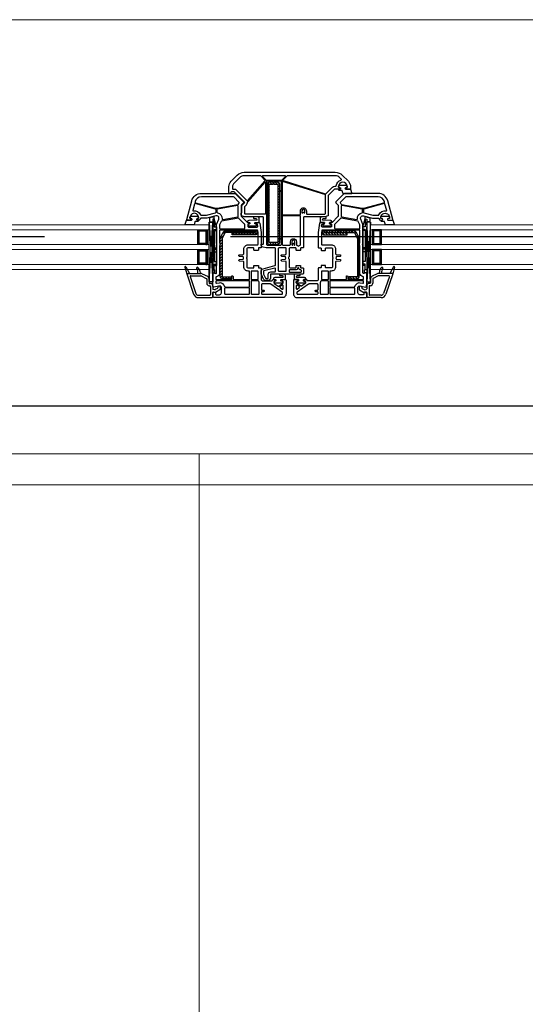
# Model space of a CAD drawing. Header units: millimetres. Extents: x 53645 to 137188, y 78097 to 135542.
# Tile 215 of 256: x 118858 to 119265, y 112835 to 113629. Entities that reach past the tile are written whole.
import ezdxf

# ---------------------------------------------------------------- set-up
doc = ezdxf.new("R2010")
doc.units = ezdxf.units.MM
doc.set_wipeout_variables(frame=1)
doc.linetypes.add('CONTI', pattern=[0])
doc.linetypes.add('GOST2.303 5', pattern=[24, 20, -1.5, 1, -1.5])
for name, color, linetype in [('axis_dim', 40, 'CONTI'), ('GASKET', 5, 'Continuous'), ('PVC', 7, 'Continuous'), ('STEEL', 5, 'Continuous')]:
    doc.layers.add(name, color=color, linetype=linetype)
doc.layers.add('doors_windows', color=4, linetype='Continuous', lineweight=5)
doc.layers.add('stair1', color=7, linetype='Continuous', lineweight=15)

# ---------------------------------------------------------------- blocks, each defined once
blk = doc.blocks.new('L1')
at = {"ltscale": 75}
blk.add_wipeout([(23039.47, 52355.77), (24180.12, 51715.69), (24186.33, 51715.69), (23527.94, 52815.69), (23039.47, 52815.69)], dxfattribs=at).dxf.layer = 'stair1'
blk.add_wipeout([(23527.94, 52815.69), (24186.33, 51715.69), (24189.47, 51715.69), (24189.47, 52815.69)], dxfattribs=at).dxf.layer = 'stair1'
at = {"layer": 'stair1', "ltscale": 75}
for p, q in [((24189.47, 52815.69), (23527.94, 52815.69)), ((24189.47, 51715.69), (24189.47, 52815.69))]:
    blk.add_line(p, q, dxfattribs=at)
at = {"ltscale": 75}
blk.add_wipeout([(24189.47, 51715.69), (24192.61, 51715.69), (24851, 52815.69), (24189.47, 52815.69)], dxfattribs=at).dxf.layer = 'stair1'
at = {"layer": 'stair1', "ltscale": 75}
for p, q in [((24851, 52815.69), (24189.47, 52815.69)), ((24189.47, 52815.69), (24189.47, 51715.69))]:
    blk.add_line(p, q, dxfattribs=at)
at = {"ltscale": 75}
blk.add_wipeout([(24851, 52815.69), (24192.61, 51715.69), (24198.81, 51715.69), (25339.47, 52355.77), (25339.47, 52815.69)], dxfattribs=at).dxf.layer = 'stair1'
at = {"layer": 'stair1', "ltscale": 75}
for p, q in [((25339.47, 52815.69), (23039.47, 52815.69)), ((23064.47, 52790.69), (25314.47, 52790.69))]:
    blk.add_line(p, q, dxfattribs=at)
blk = doc.blocks.new('*U23')
at = {"color": 1, "linetype": 'Continuous'}
for p, q in [((540.87, -44.14), (538.3, -44.82)), ((538.3, -44.82), (538.3, -47.87)), ((542.06, -45.37), (540.86, -45.65)), ((540.86, -45.65), (540.86, -88.61)), ((542.07, -43.52), (540.87, -43.85)), ((540.87, -43.85), (540.87, -44.14)), ((543.86, -51.97), (542.06, -45.37)), ((542.06, -45.37), (542.06, -51.97)), ((542.06, -45.65), (542.06, -51.97)), ((542.07, -45.39), (542.07, -43.52)), ((661.87, -51.97), (663.67, -45.37)), ((663.66, -45.39), (663.66, -43.52)), ((663.66, -43.52), (664.86, -43.85)), ((663.67, -45.37), (664.87, -45.65)), ((663.67, -45.37), (663.67, -51.97)), ((663.67, -45.65), (663.67, -51.97)), ((664.86, -43.85), (664.86, -44.14)), ((664.86, -44.14), (667.43, -44.82)), ((664.87, -45.65), (664.87, -88.61)), ((667.43, -44.82), (667.43, -47.87)), ((538.3, -47.87), (540.87, -47.87)), ((540.86, -49.97), (542.06, -49.97)), ((540.86, -76.2), (540.86, -52)), ((542.06, -51.97), (543.86, -51.97)), ((542.06, -53.97), (542.06, -79.97)), ((542.06, -53.97), (543.86, -53.97)), ((542.06, -53.97), (542.06, -54.57)), ((542.06, -54.97), (543.86, -54.97)), ((543.86, -51.97), (543.86, -82.97)), ((663.67, -51.97), (661.87, -51.97)), ((661.87, -51.97), (661.87, -82.97)), ((663.67, -53.97), (661.87, -53.97)), ((663.67, -54.97), (661.87, -54.97)), ((664.87, -49.97), (663.67, -49.97)), ((663.67, -53.97), (663.67, -54.57)), ((663.67, -53.97), (663.67, -79.97)), ((667.43, -47.87), (664.86, -47.87)), ((664.87, -76.2), (664.87, -52)), ((542.06, -68.97), (543.86, -68.97)), ((542.06, -69.97), (543.86, -69.97)), ((663.67, -68.97), (661.87, -68.97)), ((663.67, -69.97), (661.87, -69.97)), ((542.06, -71.97), (543.86, -71.97)), ((663.67, -71.97), (661.87, -71.97)), ((540.86, -86.67), (542.56, -86.67)), ((542.06, -79.97), (543.86, -79.97)), ((542.06, -86.67), (542.06, -81.97)), ((542.06, -81.97), (543.86, -81.97)), ((542.06, -82.97), (543.86, -82.97)), ((542.56, -89.07), (542.56, -86.67)), ((663.67, -79.97), (661.87, -79.97)), ((663.67, -81.97), (661.87, -81.97)), ((663.67, -82.97), (661.87, -82.97)), ((664.87, -86.67), (663.17, -86.67)), ((663.17, -89.07), (663.17, -86.67)), ((663.67, -86.67), (663.67, -81.97)), ((540.86, -88.61), (542.56, -89.07)), ((664.87, -88.61), (663.17, -89.07))]:
    blk.add_line(p, q, dxfattribs=at)
at = {"color": 5}
for p, q in [((529.9, -55.28), (528.9, -55.28)), ((529.9, -55.28), (529.9, -54.28)), ((530.4, -55.28), (530.4, -54.28)), ((531.4, -55.28), (531.4, -54.28)), ((532.4, -55.28), (532.4, -54.28)), ((533.4, -55.28), (533.4, -54.28)), ((534.4, -55.28), (534.4, -54.28)), ((535.4, -55.28), (535.4, -54.28)), ((535.4, -55.28), (536.4, -55.28)), ((670.34, -55.28), (669.34, -55.28)), ((670.34, -55.28), (670.34, -54.28)), ((671.34, -55.28), (671.34, -54.28)), ((672.34, -55.28), (672.34, -54.28)), ((673.34, -55.28), (673.34, -54.28)), ((674.34, -55.28), (674.34, -54.28)), ((675.34, -55.28), (675.34, -54.28)), ((675.84, -55.28), (675.84, -54.28)), ((675.84, -55.28), (676.84, -55.28)), ((529.9, -56.28), (528.9, -56.28)), ((529.9, -57.28), (528.9, -57.28)), ((529.9, -58.28), (528.9, -58.28)), ((529.9, -59.28), (528.9, -59.28)), ((529.9, -60.28), (528.9, -60.28)), ((529.9, -61.28), (528.9, -61.28)), ((529.9, -62.28), (528.9, -62.28)), ((529.9, -63.28), (528.9, -63.28)), ((535.4, -56.28), (536.4, -56.28)), ((535.4, -57.28), (536.4, -57.28)), ((535.4, -58.28), (536.4, -58.28)), ((535.4, -59.28), (536.4, -59.28)), ((535.4, -60.28), (536.4, -60.28)), ((535.4, -61.28), (536.4, -61.28)), ((535.4, -62.28), (536.4, -62.28)), ((535.4, -63.28), (536.4, -63.28)), ((670.34, -56.28), (669.34, -56.28)), ((670.34, -57.28), (669.34, -57.28)), ((670.34, -58.28), (669.34, -58.28)), ((670.34, -59.28), (669.34, -59.28)), ((670.34, -60.28), (669.34, -60.28)), ((670.34, -61.28), (669.34, -61.28)), ((670.34, -62.28), (669.34, -62.28)), ((670.34, -63.28), (669.34, -63.28)), ((675.84, -56.28), (676.84, -56.28)), ((675.84, -57.28), (676.84, -57.28)), ((675.84, -58.28), (676.84, -58.28)), ((675.84, -59.28), (676.84, -59.28)), ((675.84, -60.28), (676.84, -60.28)), ((675.84, -61.28), (676.84, -61.28)), ((675.84, -62.28), (676.84, -62.28)), ((675.84, -63.28), (676.84, -63.28)), ((529.9, -64.28), (528.9, -64.28)), ((529.9, -65.28), (528.9, -65.28)), ((529.9, -65.28), (528.9, -65.28)), ((529.9, -66.28), (528.9, -66.28)), ((529.9, -71.28), (528.9, -71.28)), ((529.9, -65.28), (529.9, -66.28)), ((529.9, -71.28), (529.9, -70.28)), ((530.4, -66.28), (530.4, -65.28)), ((530.4, -71.28), (530.4, -70.28)), ((531.4, -66.28), (531.4, -65.28)), ((531.4, -71.28), (531.4, -70.28)), ((532.4, -66.28), (532.4, -65.28)), ((532.4, -71.28), (532.4, -70.28)), ((533.4, -66.28), (533.4, -65.28)), ((533.4, -71.28), (533.4, -70.28)), ((534.4, -66.28), (534.4, -65.28)), ((534.4, -71.28), (534.4, -70.28)), ((535.4, -64.28), (536.4, -64.28)), ((535.4, -65.28), (536.4, -65.28)), ((535.4, -65.28), (536.4, -65.28)), ((535.4, -65.28), (535.4, -66.28)), ((535.4, -66.28), (536.4, -66.28)), ((535.4, -71.28), (535.4, -70.28)), ((535.4, -71.28), (536.4, -71.28)), ((670.34, -64.28), (669.34, -64.28)), ((670.34, -65.28), (669.34, -65.28)), ((670.34, -65.28), (669.34, -65.28)), ((670.34, -66.28), (669.34, -66.28)), ((670.34, -71.28), (669.34, -71.28)), ((670.34, -65.28), (670.34, -66.28)), ((670.34, -71.28), (670.34, -70.28)), ((671.34, -66.28), (671.34, -65.28)), ((671.34, -71.28), (671.34, -70.28)), ((672.34, -66.28), (672.34, -65.28)), ((672.34, -71.28), (672.34, -70.28)), ((673.34, -66.28), (673.34, -65.28)), ((673.34, -71.28), (673.34, -70.28)), ((674.34, -66.28), (674.34, -65.28)), ((674.34, -71.28), (674.34, -70.28)), ((675.34, -66.28), (675.34, -65.28)), ((675.34, -71.28), (675.34, -70.28)), ((675.84, -64.28), (676.84, -64.28)), ((675.84, -65.28), (676.84, -65.28)), ((675.84, -65.28), (676.84, -65.28)), ((675.84, -65.28), (675.84, -66.28)), ((675.84, -66.28), (676.84, -66.28)), ((675.84, -71.28), (675.84, -70.28)), ((675.84, -71.28), (676.84, -71.28)), ((529.9, -72.28), (528.9, -72.28)), ((529.9, -73.28), (528.9, -73.28)), ((529.9, -74.28), (528.9, -74.28)), ((529.9, -75.28), (528.9, -75.28)), ((529.9, -76.28), (528.9, -76.28)), ((529.9, -77.28), (528.9, -77.28)), ((529.9, -78.28), (528.9, -78.28)), ((529.9, -79.28), (528.9, -79.28)), ((535.4, -72.28), (536.4, -72.28)), ((535.4, -73.28), (536.4, -73.28)), ((535.4, -74.28), (536.4, -74.28)), ((535.4, -75.28), (536.4, -75.28)), ((535.4, -76.28), (536.4, -76.28)), ((535.4, -77.28), (536.4, -77.28)), ((535.4, -78.28), (536.4, -78.28)), ((535.4, -79.28), (536.4, -79.28)), ((670.34, -72.28), (669.34, -72.28)), ((670.34, -73.28), (669.34, -73.28)), ((670.34, -74.28), (669.34, -74.28)), ((670.34, -75.28), (669.34, -75.28)), ((670.34, -76.28), (669.34, -76.28)), ((670.34, -77.28), (669.34, -77.28)), ((670.34, -78.28), (669.34, -78.28)), ((670.34, -79.28), (669.34, -79.28)), ((675.84, -72.28), (676.84, -72.28)), ((675.84, -73.28), (676.84, -73.28)), ((675.84, -74.28), (676.84, -74.28)), ((675.84, -75.28), (676.84, -75.28)), ((675.84, -76.28), (676.84, -76.28)), ((675.84, -77.28), (676.84, -77.28)), ((675.84, -78.28), (676.84, -78.28)), ((675.84, -79.28), (676.84, -79.28)), ((529.9, -80.28), (528.9, -80.28)), ((529.9, -81.28), (528.9, -81.28)), ((529.9, -81.28), (528.9, -81.28)), ((529.9, -82.28), (528.9, -82.28)), ((529.9, -81.28), (529.9, -82.28)), ((530.4, -82.28), (530.4, -81.28)), ((531.4, -82.28), (531.4, -81.28)), ((532.4, -82.28), (532.4, -81.28)), ((533.4, -82.28), (533.4, -81.28)), ((534.4, -82.28), (534.4, -81.28)), ((535.4, -80.28), (536.4, -80.28)), ((535.4, -81.28), (536.4, -81.28)), ((535.4, -81.28), (536.4, -81.28)), ((535.4, -81.28), (535.4, -82.28)), ((535.4, -82.28), (536.4, -82.28)), ((670.34, -80.28), (669.34, -80.28)), ((670.34, -81.28), (669.34, -81.28)), ((670.34, -81.28), (669.34, -81.28)), ((670.34, -82.28), (669.34, -82.28)), ((670.34, -81.28), (670.34, -82.28)), ((671.34, -82.28), (671.34, -81.28)), ((672.34, -82.28), (672.34, -81.28)), ((673.34, -82.28), (673.34, -81.28)), ((674.34, -82.28), (674.34, -81.28)), ((675.34, -82.28), (675.34, -81.28)), ((675.84, -80.28), (676.84, -80.28)), ((675.84, -81.28), (676.84, -81.28)), ((675.84, -81.28), (676.84, -81.28)), ((675.84, -81.28), (675.84, -82.28)), ((675.84, -82.28), (676.84, -82.28))]:
    blk.add_line(p, q, dxfattribs=at)
at = {"color": 1, "linetype": 'Continuous', "lineweight": -3}
for p, q in [((537.89, -48.17), (540.87, -96.18)), ((537.89, -96.18), (540.87, -48.17)), ((667.84, -48.17), (664.86, -96.18)), ((667.84, -96.18), (664.86, -48.17))]:
    blk.add_line(p, q, dxfattribs=at)
at = {"color": 5}
for points in [[(536.4, -66.28), (528.9, -66.28), (528.9, -54.28), (536.4, -54.28)], [(535.4, -65.28), (529.9, -65.28), (529.9, -55.28), (535.4, -55.28)], [(669.34, -66.28), (676.84, -66.28), (676.84, -54.28), (669.34, -54.28)], [(670.34, -65.28), (675.84, -65.28), (675.84, -55.28), (670.34, -55.28)], [(536.4, -82.28), (528.9, -82.28), (528.9, -70.28), (536.4, -70.28)], [(535.4, -81.28), (529.9, -81.28), (529.9, -71.28), (535.4, -71.28)], [(669.34, -82.28), (676.84, -82.28), (676.84, -70.28), (669.34, -70.28)], [(670.34, -81.28), (675.84, -81.28), (675.84, -71.28), (670.34, -71.28)]]:
    blk.add_lwpolyline(points, close=True, dxfattribs=at)
at = {"color": 1, "linetype": 'Continuous', "lineweight": -3}
for points in [[(537.89, -50.18), (537.89, -48.17), (540.87, -48.17), (540.87, -96.18), (537.89, -96.18)], [(667.84, -50.18), (667.84, -48.17), (664.86, -48.17), (664.86, -96.18), (667.84, -96.18)]]:
    blk.add_lwpolyline(points, close=True, dxfattribs=at)
at = {"layer": 'doors_windows', "color": 5}
for points in [[(100, -50.28), (537.88, -50.28), (537.88, -54.28), (100, -54.28)], [(667.86, -50.28), (1099.79, -50.28), (1099.79, -54.28), (667.86, -54.28)], [(100, -66.28), (537.89, -66.28), (537.89, -70.28), (100, -70.28)], [(667.86, -66.28), (1099.79, -66.28), (1099.79, -70.28), (667.86, -70.28)], [(100, -82.28), (537.89, -82.28), (537.89, -86.28), (100, -86.28)], [(667.86, -82.28), (1099.79, -82.28), (1099.79, -86.28), (667.86, -86.28)]]:
    blk.add_lwpolyline(points, close=True, dxfattribs=at)
at = {"layer": 'GASKET'}
for p, q in [((518.44, -84.5), (519.88, -89.88)), ((519.17, -84.2), (522.17, -89.5)), ((686.56, -84.2), (683.56, -89.5)), ((687.29, -84.5), (685.85, -89.88)), ((530.42, -87.48), (530.77, -89.5)), ((675.31, -87.48), (674.96, -89.5))]:
    blk.add_line(p, q, dxfattribs=at)
at = {"layer": 'GASKET', "color": 5, "linetype": 'Continuous'}
for points in [[(643.01, -22.66, -0.414214), (642.31, -21.96), (642.31, -21.86, -0.414214), (642.61, -21.56), (643.45, -21.56), (643.63, -21.26, 0.57735), (643.11, -20.36), (642.66, -20.36, -0.414214), (642.16, -19.86), (642.16, -19.56, -0.020024), (642.17, -19.28, -0.390947), (643.16, -18.36), (648.15, -18.36, -0.390947), (649.15, -19.28), (649.16, -19.56), (649.16, -19.86, -0.414214), (648.66, -20.36), (648.21, -20.36, 0.57735), (647.69, -21.26), (647.86, -21.56), (651.91, -21.56), (652.92, -24.95, -0.502334), (652.63, -25.33), (645.87, -25.33), (645.14, -22.9, 0.349418), (644.85, -22.66)], [(526.78, -47.61, 0.349418), (526.49, -47.85), (525.76, -50.28), (518.99, -50.28, -0.502334), (518.71, -49.9), (519.72, -46.51), (523.77, -46.51), (523.94, -46.21, 0.57735), (523.42, -45.31), (522.97, -45.31, -0.414214), (522.47, -44.81), (522.47, -44.51), (522.48, -44.23, -0.390947), (523.48, -43.31), (528.46, -43.31, -0.390947), (529.46, -44.23, -0.020024), (529.47, -44.51), (529.47, -44.81, -0.414214), (528.97, -45.31), (528.52, -45.31, 0.57735), (528, -46.21), (528.18, -46.51), (529.02, -46.51, -0.414214), (529.32, -46.81), (529.32, -46.91, -0.414214), (528.62, -47.61)], [(575.29, -49.68, -0.57735), (574.77, -48.78), (574.95, -48.48), (578.08, -48.48, 0.414214), (578.38, -48.18), (578.38, -45.19, 0.414214), (577.18, -43.99), (574.09, -43.99, 1.241435), (574.54, -45.16, -0.169782), (574.74, -45.11), (575.7, -45.19, -0.363714), (576.43, -45.92), (576.46, -46.24, -0.433601), (576.07, -46.68), (569.85, -46.81, 0.407864), (568.88, -47.81), (568.88, -48.28, 0.414214), (569.08, -48.48), (570.54, -48.48), (570.71, -48.78, -0.57735), (570.19, -49.68), (569.74, -49.68, 0.414214), (569.24, -50.18, 0.054959), (569.33, -50.94, 0.351258), (569.52, -51.1), (575.96, -51.1, 0.351258), (576.16, -50.94, 0.054959), (576.24, -50.18, 0.414214), (575.74, -49.68)], [(629.99, -49.68, 0.414214), (629.49, -50.18, 0.054959), (629.57, -50.94, 0.351258), (629.77, -51.1), (636.21, -51.1, 0.351258), (636.4, -50.94, 0.054959), (636.49, -50.18, 0.414214), (635.99, -49.68), (635.54, -49.68, -0.57735), (635.02, -48.78), (635.19, -48.48), (636.65, -48.48, 0.414214), (636.85, -48.28), (636.85, -47.81, 0.407864), (635.88, -46.81), (629.66, -46.68, -0.433601), (629.27, -46.24), (629.3, -45.92, -0.363714), (630.03, -45.19), (630.99, -45.11, -0.169782), (631.19, -45.16, 1.241435), (631.64, -43.99), (628.55, -43.99, 0.414214), (627.35, -45.19), (627.35, -48.18, 0.414214), (627.65, -48.48), (630.78, -48.48), (630.96, -48.78, -0.57735), (630.44, -49.68)], [(677.11, -47.61, -0.414214), (676.41, -46.91), (676.41, -46.81, -0.414214), (676.71, -46.51), (677.55, -46.51), (677.73, -46.21, 0.57735), (677.21, -45.31), (676.76, -45.31, -0.414214), (676.26, -44.81), (676.26, -44.51, -0.020024), (676.27, -44.23, -0.390947), (677.27, -43.31), (682.25, -43.31, -0.390947), (683.25, -44.23), (683.26, -44.51), (683.26, -44.81, -0.414214), (682.76, -45.31), (682.31, -45.31, 0.57735), (681.79, -46.21), (681.96, -46.51), (686.01, -46.51), (687.02, -49.9, -0.502334), (686.73, -50.28), (679.97, -50.28), (679.24, -47.85, 0.349418), (678.95, -47.61)], [(596.28, -95.68, -0.57735), (595.76, -94.78), (595.93, -94.48), (599.07, -94.48, 0.414214), (599.37, -94.18), (599.37, -91.19, 0.414214), (598.17, -89.99), (595.08, -89.99, 1.241435), (595.53, -91.16, -0.169782), (595.72, -91.11), (596.69, -91.19, -0.363714), (597.41, -91.92), (597.44, -92.24, -0.433601), (597.05, -92.68), (590.84, -92.81, 0.407864), (589.86, -93.81), (589.86, -94.28, 0.414214), (590.06, -94.48), (591.53, -94.48), (591.7, -94.78, -0.57735), (591.18, -95.68), (590.73, -95.68, 0.414214), (590.23, -96.18, 0.054959), (590.31, -96.94, 0.351258), (590.51, -97.1), (596.95, -97.1, 0.351258), (597.15, -96.94, 0.054959), (597.23, -96.18, 0.414214), (596.73, -95.68)], [(609, -95.68, 0.414214), (608.5, -96.18, 0.054959), (608.58, -96.94, 0.351258), (608.78, -97.1), (615.22, -97.1, 0.351258), (615.42, -96.94, 0.054959), (615.5, -96.18, 0.414214), (615, -95.68), (614.55, -95.68, -0.57735), (614.03, -94.78), (614.2, -94.48), (615.67, -94.48, 0.414214), (615.87, -94.28), (615.87, -93.81, 0.407864), (614.89, -92.81), (608.68, -92.68, -0.433601), (608.29, -92.24), (608.32, -91.92, -0.363714), (609.04, -91.19), (610.01, -91.11, -0.169782), (610.2, -91.16, 1.241435), (610.65, -89.99), (607.56, -89.99, 0.414214), (606.36, -91.19), (606.36, -94.18, 0.414214), (606.66, -94.48), (609.8, -94.48), (609.97, -94.78, -0.57735), (609.45, -95.68)]]:
    blk.add_lwpolyline(points, format="xyb", close=True, dxfattribs=at)
at = {"layer": 'GASKET'}
for centre, radius, start, end in [((518.82, -84.4), 0.4, 29.48668, 195), ((528.47, -85.1), 0.6, 47.51402, 209.41996), ((520.97, -89.32), 8, 0, 29.41996), ((525.49, -88.34), 5, 10, 47.51402), ((680.24, -88.34), 5, 132.48598, 170), ((684.76, -89.32), 8, 150.58004, 180), ((677.26, -85.1), 0.6, 330.58004, 132.48598), ((686.91, -84.4), 0.4, 345, 150.51332)]:
    blk.add_arc(centre, radius, start, end, dxfattribs=at)
at = {"layer": 'PVC'}
for p, q in [((519.87, -89.8), (519.87, -89.8)), ((519.88, -89.9), (525.44, -106.29)), ((520.17, -89.5), (531.31, -89.5)), ((522.62, -92.06), (527.24, -105.68)), ((523.1, -91.4), (531.31, -91.4)), ((528.97, -89.32), (528.97, -89.5)), ((531.53, -91.45), (535.68, -93.47)), ((532.36, -89.74), (536.51, -91.76)), ((535.97, -93.92), (535.97, -97.3)), ((537.87, -93.92), (537.87, -97)), ((667.86, -93.92), (667.86, -97)), ((673.37, -89.74), (669.22, -91.76)), ((669.76, -93.92), (669.76, -97.3)), ((674.2, -91.45), (670.05, -93.47)), ((685.56, -89.5), (674.42, -89.5)), ((682.63, -91.4), (674.42, -91.4)), ((676.76, -89.32), (676.76, -89.5)), ((683.11, -92.06), (678.49, -105.68)), ((685.85, -89.9), (680.29, -106.29)), ((685.86, -89.8), (685.86, -89.8)), ((538.07, -99.4), (538.47, -99.4)), ((538.37, -97.5), (538.77, -97.5)), ((538.97, -99.9), (538.97, -106.6)), ((540.87, -99.6), (540.87, -101.91)), ((542.52, -102.62), (541.28, -102.4)), ((544.62, -101.55), (542.85, -102.56)), ((546.62, -102.7), (543.07, -104.75)), ((544.87, -100.65), (544.87, -101.11)), ((546.87, -100.65), (546.87, -102.27)), ((658.86, -100.65), (658.86, -102.27)), ((659.11, -102.7), (662.66, -104.75)), ((660.86, -100.65), (660.86, -101.11)), ((661.11, -101.55), (662.88, -102.56)), ((663.21, -102.62), (664.45, -102.4)), ((664.86, -99.6), (664.86, -101.91)), ((666.76, -99.9), (666.76, -106.6)), ((667.36, -97.5), (666.96, -97.5)), ((667.66, -99.4), (667.26, -99.4)), ((529.14, -107.1), (538.47, -107.1)), ((529.23, -109), (540.12, -109)), ((540.12, -109), (540.87, -108.25)), ((540.87, -104.96), (540.87, -108.25)), ((543.07, -104.75), (541.45, -104.47)), ((662.66, -104.75), (664.28, -104.47)), ((664.86, -104.96), (664.86, -108.25)), ((665.61, -109), (664.86, -108.25)), ((676.5, -109), (665.61, -109)), ((676.59, -107.1), (667.26, -107.1))]:
    blk.add_line(p, q, dxfattribs=at)
at = {"layer": 'PVC', "linetype": 'Continuous', "lineweight": -3}
for points in [[(613.86, -44.5), (613.86, -68.6, -0.414214), (613.56, -68.9), (611.96, -68.9, 0.414214), (611.66, -69.2), (611.66, -70.6, -0.414214), (611.36, -70.9), (608.26, -70.9, -0.414214), (607.96, -70.6), (607.96, -69.4, 0.414214), (607.46, -68.9), (603.36, -68.9, 0.414214), (602.36, -69.9), (602.36, -75.88, -0.213422), (602.2, -76.25, 0.447214), (602.2, -77.75, -0.213422), (602.36, -78.12), (602.36, -84.1, 0.414214), (603.36, -85.1), (607.46, -85.1, 0.414214), (607.96, -84.6), (607.96, -83.4, -0.414214), (608.26, -83.1), (611.36, -83.1, -0.414214), (611.66, -83.4), (611.66, -84.8, 0.414214), (611.96, -85.1), (613.56, -85.1, -0.414214), (613.86, -85.4), (613.86, -89.5, -0.414214), (613.36, -90), (587.86, -90, 0.414214), (587.36, -90.5), (587.36, -93.3, -0.414214), (585.36, -95.3), (583.63, -95.3, -0.290275), (581.82, -94.15), (580.06, -90.41, -0.110636), (579.86, -89.55), (579.86, -87.72, -0.339454), (581.35, -85.78), (590.99, -83.2, 0.339454), (591.36, -82.72), (591.36, -69.4, 0.414214), (590.86, -68.9), (583.9, -68.9), (581.35, -68.22, -0.339454), (579.86, -66.28), (579.86, -66.2, -0.414214), (580.16, -65.9), (581.36, -65.9, 0.414214), (581.86, -65.4), (581.86, -44.5, 0.414214), (581.36, -44), (566.46, -44, -0.095415), (566.28, -43.96), (564.18, -43.13, -0.306678), (563.86, -42.66), (563.86, -41, -0.414214), (564.36, -40.5), (564.36, -34.83, -0.198912), (564.51, -34.48), (566.5, -32.49, 0.414214), (566.5, -32.07), (558.38, -23.95, 0.198912), (558.02, -23.8), (555.86, -23.8, 0.402551), (555.36, -24.28, -0.980206), (553.86, -24.25), (553.86, -19.49, -0.198912), (555.62, -15.24), (560.52, -10.34, -0.198912), (566.18, -8), (639.55, -8, -0.198912), (645.21, -10.34), (650.11, -15.24, -0.198912), (651.86, -19.49), (651.86, -21.2, -0.416494), (651.56, -21.5), (647.92, -21.5), (647.74, -21.2, -0.57735), (648.26, -20.3), (648.71, -20.3, 0.414214), (649.21, -19.8), (649.21, -19.5, 1), (642.21, -19.5), (642.21, -19.8, 0.414214), (642.71, -20.3), (643.16, -20.3, -0.57735), (643.68, -21.2), (643.51, -21.5), (639.27, -21.5, 0.198912), (638.92, -21.65), (634.01, -26.55, 0.198912), (633.86, -26.91), (633.86, -42.66, -0.306678), (633.55, -43.13), (631.45, -43.96, -0.095415), (631.27, -44), (614.36, -44, 0.414214)], [(583.21, -14.91, 0.397391), (583.2, -14.63), (579.52, -10.95, 0.198912), (579.16, -10.8), (566.18, -10.8, 0.198912), (562.5, -12.32), (557.6, -17.22, 0.198912), (556.66, -19.49), (556.66, -21, 0.414214), (557.16, -21.5), (558.02, -21.5, -0.198912), (560, -22.32), (568.12, -30.44, -0.032912), (568.35, -30.7, 0.470834), (569.12, -30.73)], [(599.46, -11.31, 0.668179), (599.25, -10.8), (581.08, -10.8, 0.668179), (580.87, -11.31), (583.9, -14.34, 0.198912), (584.04, -14.4), (596.29, -14.4, 0.198912), (596.43, -14.34)], [(596.16, -23.95, 0.414214), (595.66, -23.45), (595.51, -23.45, -1), (595.51, -22.75), (595.66, -22.75, 0.414214), (596.16, -22.25), (596.16, -15.3, 0.414214), (595.96, -15.1), (592.66, -15.1, -1), (591.66, -15.1), (587.66, -15.1, -1), (586.66, -15.1), (584.36, -15.1, 0.414214), (584.16, -15.3), (584.16, -66.1, 0.414214), (584.66, -66.6), (595.66, -66.6, 0.414214), (596.16, -66.1), (596.16, -62.45, 0.414214), (595.66, -61.95), (595.51, -61.95, -1), (595.51, -61.25), (595.66, -61.25, 0.414214), (596.16, -60.75)], [(596.86, -15.5), (596.86, -41.8, 0.414214), (597.36, -42.3), (611.06, -42.3, 0.414214), (611.56, -41.8), (611.56, -39, -1.000403), (616.26, -39), (616.26, -41.2, 0.414214), (616.76, -41.7), (631.06, -41.7, 0.414214), (631.56, -41.2), (631.56, -26.48, 0.327721), (631.21, -26), (597.12, -15.31, 0.506341)], [(644.11, -14.24, 0.565751), (644.31, -13.41), (643.23, -12.32, 0.198912), (639.55, -10.8), (601.17, -10.8, 0.198912), (600.81, -10.95), (597.4, -14.36, 0.563357), (597.49, -14.69), (631.55, -25.38, 0.279298), (632.06, -25.25), (637.29, -20.02, -0.199351), (639.27, -19.2), (639.77, -19.2, 0.375565), (640.26, -18.77, -0.293055)], [(569.01, -31.9), (583.12, -16.06, -0.689277), (583.46, -16.19), (583.46, -41.2, -0.414214), (582.96, -41.7), (567.16, -41.7, -0.414214), (566.66, -41.2), (566.66, -35.78, -0.198912), (566.81, -35.43), (568.12, -34.12, 0.202838), (568.88, -32.24, -0.187842)], [(541.62, -109), (540.87, -108.25), (540.87, -107.75), (541.05, -104.97, -0.446275), (541.64, -104.51), (542.75, -104.7, -0.36397), (543.17, -105.2), (543.17, -106.2, 0.414214), (543.67, -106.7), (546.37, -106.7, 0.414214), (547.87, -105.2), (547.87, -100.43), (546.87, -99.43), (541.64, -100.49, -0.454146), (541.05, -100.03), (540.87, -97.41, -0.016582), (540.87, -97.21), (540.87, -89.3, -0.493145), (541.24, -89.01), (543.24, -89.54, 0.493145), (543.87, -89.06), (543.87, -66.71, -0.201513), (544.02, -66.36, 0.420084), (544.02, -65.64, -0.201513), (543.87, -65.29), (543.87, -50), (545.7, -45.8, 0.628383), (543.35, -43.07), (536.14, -45), (531.37, -45, 0.414214), (530.87, -45.5, -0.414214), (529.87, -46.5), (528.22, -46.5), (528.05, -46.2, -0.57735), (528.57, -45.3), (529, -45.3, 0.38517), (529.5, -44.85, 1.105542), (522.53, -44.85, 0.38517), (523.03, -45.3), (523.47, -45.3, -0.57735), (523.98, -46.2), (523.81, -46.5), (520.17, -46.5, -0.493145), (519.88, -46.12), (523.95, -30.93, -0.339454), (531.67, -25), (558.45, -25, -0.198912), (559.16, -25.29), (565.72, -31.85, -0.414214), (565.72, -32.56), (564.01, -34.27, 0.198912), (563.87, -34.62), (563.87, -43.29, 0.198912), (564.01, -43.65), (568.72, -48.35, 0.198912), (569.07, -48.5), (570.51, -48.5), (570.68, -48.8, -0.57735), (570.17, -49.7), (569.67, -49.7, 0.414214), (569.17, -50.2), (569.17, -51.6, 0.414214), (569.67, -52.1), (576.65, -52.1, 0.455633), (577.15, -51.53), (576.95, -50.13, 0.373972), (576.46, -49.7), (575.27, -49.7, -0.57735), (574.75, -48.8), (574.92, -48.5), (578.31, -48.5, -0.373885), (578.8, -48.93), (579.87, -56.5), (579.87, -68.6, -0.414214), (579.57, -68.9), (577.97, -68.9, 0.414214), (577.67, -69.2), (577.67, -70.6, -0.414214), (577.37, -70.9), (574.27, -70.9, -0.414214), (573.97, -70.6), (573.97, -69.4, 0.414214), (573.47, -68.9), (569.37, -68.9, 0.414214), (568.37, -69.9), (568.37, -76.29, -0.201513), (568.22, -76.64, 0.420084), (568.22, -77.36, -0.201513), (568.37, -77.71), (568.37, -84.1, 0.414214), (569.37, -85.1), (573.47, -85.1, 0.414214), (573.97, -84.6), (573.97, -83.4, -0.414214), (574.27, -83.1), (577.37, -83.1, -0.414214), (577.67, -83.4), (577.67, -84.8, 0.414214), (577.97, -85.1), (579.57, -85.1, -0.414214), (579.87, -85.4), (579.87, -94, 0.414214), (581.37, -95.5), (588.37, -95.5, 0.414214), (588.87, -95, -0.414214), (589.37, -94.5), (591.51, -94.5), (591.68, -94.8, -0.57735), (591.17, -95.7), (590.67, -95.7, 0.414214), (590.17, -96.2), (590.17, -97.17, 0.244698), (590.38, -97.58), (593.43, -99.72, 0.315299), (594, -99.72), (597.35, -97.37, 0.244698), (597.57, -96.96), (597.57, -96.2, 0.414214), (597.07, -95.7), (596.27, -95.7, -0.57735), (595.75, -94.8), (595.92, -94.5), (599.57, -94.5, -0.414214), (599.87, -94.8), (599.87, -106, -0.414214), (596.87, -109)], [(561.13, -34, 0.274835), (561.52, -33.67, -0.088112), (562.02, -32.75, 0.382222), (561.99, -32.08), (558, -28.09, 0.198912), (557.29, -27.8), (531.67, -27.8, 0.339454), (526.65, -31.65), (526.57, -31.95, 0.414214), (526.92, -32.57), (543.09, -36.9, 0.109518), (544.39, -36.95)], [(664.11, -109), (664.86, -108.25), (664.86, -107.75), (664.68, -104.97, 0.446275), (664.09, -104.51), (662.98, -104.7, 0.36397), (662.56, -105.2), (662.56, -106.2, -0.414214), (662.06, -106.7), (659.36, -106.7, -0.414214), (657.86, -105.2), (657.86, -100.43), (658.86, -99.43), (664.09, -100.49, 0.454146), (664.68, -100.03), (664.86, -97.41, 0.016582), (664.86, -97.21), (664.86, -89.3, 0.493145), (664.49, -89.01), (662.49, -89.54, -0.493145), (661.86, -89.06), (661.86, -66.71, 0.201513), (661.71, -66.36, -0.420084), (661.71, -65.64, 0.201513), (661.86, -65.29), (661.86, -50), (660.03, -45.8, -0.628383), (662.38, -43.07), (669.59, -45), (674.36, -45, -0.414214), (674.86, -45.5, 0.414214), (675.86, -46.5), (677.51, -46.5), (677.68, -46.2, 0.57735), (677.16, -45.3), (676.73, -45.3, -0.38517), (676.23, -44.85, -1.105542), (683.2, -44.85, -0.38517), (682.7, -45.3), (682.26, -45.3, 0.57735), (681.74, -46.2), (681.92, -46.5), (685.56, -46.5, 0.493145), (685.85, -46.12), (681.78, -30.93, 0.339454), (674.06, -25), (647.28, -25, 0.198912), (646.57, -25.29), (640.01, -31.85, 0.414214), (640.01, -32.56), (641.72, -34.27, -0.198912), (641.86, -34.62), (641.86, -43.29, -0.198912), (641.72, -43.65), (637.01, -48.35, -0.198912), (636.66, -48.5), (635.22, -48.5), (635.04, -48.8, 0.57735), (635.56, -49.7), (636.06, -49.7, -0.414214), (636.56, -50.2), (636.56, -51.6, -0.414214), (636.06, -52.1), (629.08, -52.1, -0.455633), (628.58, -51.53), (628.78, -50.13, -0.373972), (629.27, -49.7), (630.46, -49.7, 0.57735), (630.98, -48.8), (630.81, -48.5), (627.42, -48.5, 0.373885), (626.93, -48.93), (625.86, -56.5), (625.86, -68.6, 0.414214), (626.16, -68.9), (627.76, -68.9, -0.414214), (628.06, -69.2), (628.06, -70.6, 0.414214), (628.36, -70.9), (631.46, -70.9, 0.414214), (631.76, -70.6), (631.76, -69.4, -0.414214), (632.26, -68.9), (636.36, -68.9, -0.414214), (637.36, -69.9), (637.36, -76.29, 0.201513), (637.51, -76.64, -0.420084), (637.51, -77.36, 0.201513), (637.36, -77.71), (637.36, -84.1, -0.414214), (636.36, -85.1), (632.26, -85.1, -0.414214), (631.76, -84.6), (631.76, -83.4, 0.414214), (631.46, -83.1), (628.36, -83.1, 0.414214), (628.06, -83.4), (628.06, -84.8, -0.414214), (627.76, -85.1), (626.16, -85.1, 0.414214), (625.86, -85.4), (625.86, -94, -0.414214), (624.36, -95.5), (617.36, -95.5, -0.414214), (616.86, -95, 0.414214), (616.36, -94.5), (614.22, -94.5), (614.04, -94.8, 0.57735), (614.56, -95.7), (615.06, -95.7, -0.414214), (615.56, -96.2), (615.56, -97.17, -0.244698), (615.35, -97.58), (612.3, -99.72, -0.315299), (611.73, -99.72), (608.38, -97.37, -0.244698), (608.16, -96.96), (608.16, -96.2, -0.414214), (608.66, -95.7), (609.46, -95.7, 0.57735), (609.98, -94.8), (609.81, -94.5), (606.16, -94.5, 0.414214), (605.86, -94.8), (605.86, -106, 0.414214), (608.86, -109)], [(661.34, -36.95, 0.109518), (662.64, -36.9), (678.81, -32.57, 0.414214), (679.16, -31.95), (679.08, -31.65, 0.339454), (674.06, -27.8), (648.44, -27.8, 0.198912), (647.73, -28.09), (643.74, -32.08, 0.382222), (643.71, -32.75, -0.088112), (644.21, -33.67, 0.274835), (644.6, -34)], [(535.74, -42.5, 0.065543), (535.87, -42.48), (543.14, -40.53, 0.339454), (543.52, -40.05), (543.52, -38.12, 0.339454), (543.14, -37.64), (526.74, -33.24, 0.414214), (526.13, -33.6), (524.76, -38.7, 0.546119), (525.1, -39.08, -0.339137), (531.01, -42.21, 0.293253), (531.47, -42.5)], [(560.95, -43.89, 0.36397), (561.37, -43.39), (561.37, -35.27, 0.466308), (560.78, -34.77), (544.63, -37.62, 0.36397), (544.22, -38.12), (544.22, -40.07, 0.365019), (544.63, -40.57, -0.394481), (548.34, -45.46, 0.498043), (548.93, -46.01)], [(612.66, -39), (612.66, -40.4, 0.414214), (612.96, -40.7), (613.23, -40.7, 0.298219), (613.5, -40.52, -0.654659), (614.33, -40.52, 0.298219), (614.6, -40.7), (614.86, -40.7, 0.414214), (615.16, -40.4), (615.16, -39, 1)], [(656.8, -46.01, 0.498043), (657.39, -45.46, -0.394481), (661.1, -40.57, 0.365019), (661.51, -40.07), (661.51, -38.12, 0.36397), (661.1, -37.62), (644.95, -34.77, 0.466308), (644.36, -35.27), (644.36, -43.39, 0.36397), (644.78, -43.89)], [(674.26, -42.5, 0.293253), (674.71, -42.21, -0.339137), (680.63, -39.08, 0.546119), (680.97, -38.7), (679.6, -33.6, 0.414214), (678.99, -33.24), (662.59, -37.64, 0.339454), (662.21, -38.12), (662.21, -40.05, 0.339454), (662.59, -40.53), (669.86, -42.48, 0.065543), (669.99, -42.5)], [(566.17, -53.5, 0.414214), (566.67, -53), (566.67, -50.04, 0.198912), (566.52, -49.69), (562.24, -45.41, -0.034736), (561.97, -45.1, 0.28183), (561.48, -44.91), (548.02, -47.28, 0.251284), (547.65, -47.58), (546.41, -50.43, 0.103244), (546.37, -50.63), (546.37, -53, 0.414214), (546.87, -53.5)], [(611.56, -43.5, 0.414214), (611.06, -43), (597.36, -43, 0.414214), (596.86, -43.5), (596.86, -66.1, 0.414214), (597.36, -66.6), (603.01, -66.6, 0.414214), (603.51, -66.1), (603.51, -63.9, -1), (608.21, -63.9), (608.21, -66.35, 0.304499), (608.53, -66.81, -0.095018), (609.41, -67.38, 0.41121), (610.11, -67.38, -0.125288), (611.21, -66.71, 0.330344), (611.56, -66.23)], [(658.86, -53.5, 0.414214), (659.36, -53), (659.36, -50.63, 0.103244), (659.32, -50.43), (658.08, -47.58, 0.251284), (657.71, -47.28), (644.25, -44.91, 0.28183), (643.76, -45.1, -0.034736), (643.49, -45.41), (639.21, -49.69, 0.198912), (639.06, -50.04), (639.06, -53, 0.414214), (639.56, -53.5)], [(570.07, -94.4, 0.414214), (570.57, -93.9), (570.57, -88.1, 0.414214), (570.07, -87.6), (569.37, -87.6, -0.414214), (565.87, -84.1), (565.87, -80.28, 0.39896), (565.39, -79.78), (562.34, -79.62, -0.39896), (561.87, -79.13), (561.87, -78.69, -0.39896), (562.34, -78.2), (565.13, -78.05, 0.442836), (565.6, -77.48, -0.074681), (565.6, -76.52, 0.442836), (565.13, -75.95), (562.34, -75.8, -0.39896), (561.87, -75.31), (561.87, -74.87, -0.39896), (562.34, -74.38), (565.39, -74.22, 0.39896), (565.87, -73.72), (565.87, -69.9, -0.414214), (569.37, -66.4), (576.87, -66.4, 0.414214), (577.37, -65.9), (577.37, -56.71, 0.034844), (577.36, -56.64), (577.13, -55.03, 0.373972), (576.64, -54.6), (546.87, -54.6, 0.414214), (546.37, -55.1), (546.37, -64.69, -0.229416), (546.37, -67.31), (546.37, -89.32, -0.387795), (543.82, -92.11, 0.387795), (543.37, -92.61), (543.37, -93.9, 0.414214), (543.87, -94.4), (555.67, -94.4, 0.414214), (556.17, -93.9), (556.17, -91.9, -1), (557.17, -91.9), (557.17, -93.9, 0.414214), (557.67, -94.4)], [(648.06, -94.4, 0.414214), (648.56, -93.9), (648.56, -91.9, -1), (649.56, -91.9), (649.56, -93.9, 0.414214), (650.06, -94.4), (661.86, -94.4, 0.414214), (662.36, -93.9), (662.36, -92.61, 0.387795), (661.91, -92.11, -0.387795), (659.36, -89.32), (659.36, -67.31, -0.229416), (659.36, -64.69), (659.36, -55.1, 0.414214), (658.86, -54.6), (629.09, -54.6, 0.373972), (628.6, -55.03), (628.37, -56.64, 0.034844), (628.36, -56.71), (628.36, -65.9, 0.414214), (628.86, -66.4), (636.36, -66.4, -0.414214), (639.86, -69.9), (639.86, -73.72, 0.39896), (640.34, -74.22), (643.39, -74.38, -0.39896), (643.86, -74.87), (643.86, -75.31, -0.39896), (643.39, -75.8), (640.6, -75.95, 0.442836), (640.13, -76.52, -0.074681), (640.13, -77.48, 0.442836), (640.6, -78.05), (643.39, -78.2, -0.39896), (643.86, -78.69), (643.86, -79.13, -0.39896), (643.39, -79.62), (640.34, -79.78, 0.39896), (639.86, -80.28), (639.86, -84.1, -0.414214), (636.36, -87.6), (635.66, -87.6, 0.414214), (635.16, -88.1), (635.16, -93.9, 0.414214), (635.66, -94.4)], [(607.11, -63.9, 1), (604.61, -63.9), (604.61, -66.3, 0.490314), (604.99, -66.59, 0.490314), (605.36, -66.3), (605.36, -65.65, -1), (606.36, -65.65), (606.36, -66.3, 0.490314), (606.74, -66.59, 0.490314), (607.11, -66.3)], [(600.06, -69.4, 0.414214), (599.56, -68.9), (594.16, -68.9, 0.414214), (593.66, -69.4), (593.66, -87.2, 0.414214), (594.16, -87.7), (599.56, -87.7, 0.414214), (600.06, -87.2), (600.06, -80.27, 0.39896), (599.59, -79.78), (596.54, -79.62, -0.39896), (596.06, -79.12), (596.06, -78.68, -0.39896), (596.54, -78.18), (599.14, -78.05, 0.448274), (599.6, -77.47, -0.083813), (599.6, -76.53, 0.448274), (599.14, -75.95), (596.54, -75.82, -0.39896), (596.06, -75.32), (596.06, -74.88, -0.39896), (596.54, -74.38), (599.59, -74.22, 0.39896), (600.06, -73.73)], [(591.36, -85.62, 0.493145), (590.74, -85.13), (582.04, -87.46, 0.339454), (581.66, -87.95), (581.66, -89.15, 0.110636), (581.86, -90), (583.37, -93.21, 0.290275), (583.82, -93.5), (585.06, -93.5, 0.414214), (585.56, -93), (585.56, -90.2, -0.414214), (587.56, -88.2), (590.86, -88.2, 0.414214), (591.36, -87.7)], [(612.26, -87.19, 0.389983), (611.81, -86.69, -0.342075), (610.09, -85.12, 0.81398), (609.5, -85.1, -0.345604), (607.46, -86.7), (603.36, -86.7, -0.040522), (602.95, -86.67, 0.462498), (602.36, -87.16), (602.36, -87.9, 0.414214), (602.86, -88.4), (611.76, -88.4, 0.414214), (612.26, -87.9)], [(576.87, -94.4, 0.414214), (577.37, -93.9), (577.37, -88.1, 0.414214), (576.87, -87.6), (572.17, -87.6, 0.414214), (571.67, -88.1), (571.67, -93.9, 0.414214), (572.17, -94.4)], [(633.56, -94.4, 0.414214), (634.06, -93.9), (634.06, -88.1, 0.414214), (633.56, -87.6), (628.86, -87.6, 0.414214), (628.36, -88.1), (628.36, -93.9, 0.414214), (628.86, -94.4)], [(570.07, -100.5, 0.414214), (570.57, -100), (570.57, -96, 0.414214), (570.07, -95.5), (543.87, -95.5, 0.414214), (543.37, -96), (543.37, -96.98, 0.4743), (543.96, -97.47), (546.37, -96.98, -0.251647), (548.63, -97.66), (549.63, -98.66, -0.161969), (550.34, -100.07, 0.372896), (550.83, -100.5)], [(570.07, -106.2, 0.414214), (570.57, -105.7), (570.57, -101.7, 0.414214), (570.07, -101.2), (550.87, -101.2, 0.414214), (550.37, -101.7), (550.37, -105.7, 0.414214), (550.87, -106.2)], [(577.77, -106.2, 0.414214), (578.27, -105.7), (578.27, -96.7, 0.162278), (578.17, -96.4, -0.045769), (577.78, -95.78, 0.284915), (577.33, -95.5), (572.17, -95.5, 0.414214), (571.67, -96), (571.67, -105.7, 0.414214), (572.17, -106.2)], [(596.57, -106.2, 0.414214), (597.07, -105.7), (597.07, -104.97, 0.244698), (596.85, -104.56), (587.62, -98.09, 0.153915), (587.33, -98), (580.87, -98, -0.01877), (580.6, -97.99, 0.436376), (580.07, -98.49), (580.07, -102.5, 0.414214), (580.57, -103), (581.87, -103, -0.414214), (582.37, -103.5), (582.37, -103.7, -0.414214), (581.87, -104.2), (580.57, -104.2, 0.414214), (580.07, -104.7), (580.07, -105.7, 0.414214), (580.57, -106.2)], [(596.78, -102.06, 0.606815), (597.57, -101.65), (597.57, -99.4, 0.606815), (596.78, -98.99), (595.17, -100.12, 0.520567), (595.17, -100.94)], [(610.56, -100.94, 0.520567), (610.56, -100.12), (608.95, -98.99, 0.606815), (608.16, -99.4), (608.16, -101.65, 0.606815), (608.95, -102.06)], [(625.16, -106.2, 0.414214), (625.66, -105.7), (625.66, -104.7, 0.414214), (625.16, -104.2), (623.86, -104.2, -0.414214), (623.36, -103.7), (623.36, -103.5, -0.414214), (623.86, -103), (625.16, -103, 0.414214), (625.66, -102.5), (625.66, -98.49, 0.436376), (625.13, -97.99, -0.01877), (624.86, -98), (618.4, -98, 0.153915), (618.11, -98.09), (608.88, -104.56, 0.244698), (608.66, -104.97), (608.66, -105.7, 0.414214), (609.16, -106.2)], [(633.56, -106.2, 0.414214), (634.06, -105.7), (634.06, -96, 0.414214), (633.56, -95.5), (628.4, -95.5, 0.284915), (627.95, -95.78, -0.045769), (627.56, -96.4, 0.162278), (627.46, -96.7), (627.46, -105.7, 0.414214), (627.96, -106.2)], [(654.9, -100.5, 0.372896), (655.39, -100.07, -0.161969), (656.1, -98.66), (657.1, -97.66, -0.251647), (659.36, -96.98), (661.76, -97.47, 0.4743), (662.36, -96.98), (662.36, -96, 0.414214), (661.86, -95.5), (635.66, -95.5, 0.414214), (635.16, -96), (635.16, -100, 0.414214), (635.66, -100.5)], [(654.86, -106.2, 0.414214), (655.36, -105.7), (655.36, -101.7, 0.414214), (654.86, -101.2), (635.66, -101.2, 0.414214), (635.16, -101.7), (635.16, -105.7, 0.414214), (635.66, -106.2)]]:
    blk.add_lwpolyline(points, format="xyb", close=True, dxfattribs=at)
at = {"layer": 'PVC'}
for centre, radius, start, end in [((520.17, -89.8), 0.3, 90, 198.74809), ((523.1, -91.9), 0.5, 90, 198.74809), ((531.31, -91.9), 2.4, 64.07953, 90), ((531.31, -91.9), 0.5, 64.07953, 90), ((535.47, -93.92), 0.5, 0, 64.07953), ((535.47, -93.92), 2.4, 0, 64.07953), ((670.26, -93.92), 2.4, 115.92047, 180), ((670.26, -93.92), 0.5, 115.92047, 180), ((674.42, -91.9), 2.4, 90, 115.92047), ((674.42, -91.9), 0.5, 90, 115.92047), ((682.63, -91.9), 0.5, 341.25191, 90), ((685.56, -89.8), 0.3, 341.25191, 90), ((538.07, -97.3), 2.1, 180, 270), ((538.37, -97), 0.5, 180, 270), ((538.47, -99.9), 0.5, 0, 90), ((538.77, -99.6), 2.1, 0, 90), ((541.37, -101.91), 0.5, 180, 260), ((542.6, -102.13), 0.5, 260, 300), ((544.37, -101.11), 0.5, 300, 0), ((545.87, -100.65), 1, 0, 180), ((546.37, -102.27), 0.5, 300, 0), ((659.86, -100.65), 1, 0, 180), ((659.36, -102.27), 0.5, 180, 240), ((661.36, -101.11), 0.5, 180, 240), ((663.13, -102.13), 0.5, 240, 280), ((664.36, -101.91), 0.5, 280, 0), ((666.96, -99.6), 2.1, 90, 180), ((667.26, -99.9), 0.5, 90, 180), ((667.36, -97), 0.5, 270, 0), ((667.66, -97.3), 2.1, 270, 0), ((529.23, -105), 4, 198.74809, 270), ((529.23, -105), 2.1, 198.74809, 270), ((538.47, -106.6), 0.5, 270, 0), ((541.37, -104.96), 0.5, 80, 180), ((664.36, -104.96), 0.5, 0, 100), ((667.26, -106.6), 0.5, 180, 270), ((676.5, -105), 2.1, 270, 341.25191), ((676.5, -105), 4, 270, 341.25191)]:
    blk.add_arc(centre, radius, start, end, dxfattribs=at)
at = {"layer": 'STEEL', "color": 5, "linetype": 'Continuous'}
for p, q in [((584.86, -18.38), (586.36, -19.88)), ((584.86, -20.51), (586.36, -22.01)), ((584.86, -22.63), (586.36, -24.13)), ((585.2, -16.6), (586.36, -17.76)), ((586.77, -16.06), (588.27, -17.56)), ((588.89, -16.06), (589.61, -16.77)), ((590.11, -17.27), (590.39, -17.56)), ((591.01, -16.06), (592.51, -17.56)), ((593.14, -16.06), (594.86, -17.78)), ((593.36, -18.4), (594.86, -19.9)), ((593.36, -20.52), (594.86, -22.02)), ((593.36, -22.64), (594.86, -24.14)), ((584.86, -24.75), (586.36, -26.25)), ((584.86, -26.87), (586.36, -28.37)), ((584.86, -28.99), (586.36, -30.49)), ((584.86, -31.11), (586.36, -32.61)), ((593.36, -24.76), (594.86, -26.26)), ((593.36, -26.88), (594.86, -28.38)), ((593.36, -29.01), (594.86, -30.51)), ((593.36, -31.13), (594.86, -32.63)), ((584.86, -33.23), (586.36, -34.73)), ((584.86, -35.35), (586.36, -36.85)), ((584.86, -37.48), (586.36, -38.98)), ((584.86, -39.6), (586.36, -41.1)), ((593.36, -33.25), (594.86, -34.75)), ((593.36, -35.37), (594.86, -36.87)), ((593.36, -37.49), (594.86, -38.99)), ((593.36, -39.61), (594.86, -41.11)), ((584.86, -41.72), (586.36, -43.22)), ((584.86, -43.84), (586.36, -45.34)), ((584.86, -45.96), (586.36, -47.46)), ((593.36, -41.73), (594.86, -43.23)), ((593.36, -43.85), (594.86, -45.35)), ((593.36, -45.98), (594.86, -47.48)), ((551.08, -55.03), (548.6, -57.51)), ((553.35, -55.03), (551.85, -56.53)), ((555.61, -55.03), (554.11, -56.53)), ((557.87, -55.03), (556.37, -56.53)), ((560.14, -55.03), (558.64, -56.53)), ((562.4, -55.03), (560.9, -56.53)), ((564.66, -55.03), (563.16, -56.53)), ((566.92, -55.03), (565.42, -56.53)), ((569.19, -55.03), (567.69, -56.53)), ((571.45, -55.03), (569.95, -56.53)), ((573.71, -55.03), (572.21, -56.53)), ((575.76, -55.24), (574.47, -56.53)), ((584.86, -48.08), (586.36, -49.58)), ((584.86, -50.2), (586.36, -51.7)), ((584.86, -52.32), (586.36, -53.82)), ((584.86, -54.45), (586.36, -55.95)), ((593.36, -48.1), (594.86, -49.6)), ((593.36, -50.22), (594.86, -51.72)), ((593.36, -52.34), (594.86, -53.84)), ((593.36, -54.46), (594.86, -55.96)), ((629.97, -55.24), (631.26, -56.53)), ((632.02, -55.03), (633.52, -56.53)), ((634.28, -55.03), (635.78, -56.53)), ((636.54, -55.03), (638.04, -56.53)), ((638.81, -55.03), (640.31, -56.53)), ((641.07, -55.03), (642.57, -56.53)), ((643.33, -55.03), (644.83, -56.53)), ((645.59, -55.03), (647.09, -56.53)), ((647.86, -55.03), (649.36, -56.53)), ((650.12, -55.03), (651.62, -56.53)), ((652.38, -55.03), (653.88, -56.53)), ((654.65, -55.03), (657.13, -57.51)), ((549.69, -58.68), (546.84, -61.53)), ((548.34, -62.3), (546.84, -63.8)), ((558.29, -56.87), (556.71, -58.45)), ((560.55, -56.87), (558.97, -58.45)), ((562.82, -56.87), (561.24, -58.45)), ((565.08, -56.87), (563.5, -58.45)), ((567.34, -56.87), (565.76, -58.45)), ((569.6, -56.87), (568.02, -58.45)), ((571.87, -56.87), (570.29, -58.45)), ((574.13, -56.87), (572.55, -58.45)), ((576.49, -56.78), (574.81, -58.45)), ((584.86, -56.57), (586.36, -58.07)), ((584.86, -58.69), (586.36, -60.19)), ((584.86, -60.81), (586.36, -62.31)), ((584.86, -62.93), (586.36, -64.43)), ((593.36, -56.58), (594.86, -58.08)), ((593.36, -58.7), (594.86, -60.2)), ((593.36, -60.82), (594.86, -62.32)), ((593.36, -62.95), (594.86, -64.45)), ((629.24, -56.78), (630.92, -58.45)), ((631.6, -56.87), (633.18, -58.45)), ((633.86, -56.87), (635.44, -58.45)), ((636.13, -56.87), (637.71, -58.45)), ((638.39, -56.87), (639.97, -58.45)), ((640.65, -56.87), (642.23, -58.45)), ((642.91, -56.87), (644.49, -58.45)), ((645.18, -56.87), (646.76, -58.45)), ((647.44, -56.87), (649.02, -58.45)), ((656.04, -58.68), (658.89, -61.53)), ((657.39, -62.3), (658.89, -63.8)), ((548.34, -64.56), (546.84, -66.06)), ((548.34, -66.82), (546.84, -68.32)), ((548.34, -69.08), (546.84, -70.58)), ((548.34, -71.35), (546.84, -72.85)), ((585, -65.2), (585.72, -65.91)), ((586.48, -64.56), (587.98, -66.06)), ((588.6, -64.56), (590.1, -66.06)), ((590.72, -64.56), (592.22, -66.06)), ((592.85, -64.56), (594.13, -65.84)), ((657.39, -64.56), (658.89, -66.06)), ((657.39, -66.82), (658.89, -68.32)), ((657.39, -69.08), (658.89, -70.58)), ((657.39, -71.35), (658.89, -72.85)), ((548.34, -73.61), (546.84, -75.11)), ((548.34, -75.87), (546.84, -77.37)), ((548.34, -78.13), (546.84, -79.63)), ((657.39, -73.61), (658.89, -75.11)), ((657.39, -75.87), (658.89, -77.37)), ((657.39, -78.13), (658.89, -79.63)), ((548.34, -80.4), (546.84, -81.9)), ((548.34, -82.66), (546.84, -84.16)), ((548.34, -84.92), (546.84, -86.42)), ((548.34, -87.19), (546.84, -88.69)), ((657.39, -80.4), (658.89, -81.9)), ((657.39, -82.66), (658.89, -84.16)), ((657.39, -84.92), (658.89, -86.42)), ((657.39, -87.19), (658.89, -88.69)), ((548.34, -89.45), (546.84, -90.95)), ((548.34, -91.71), (547.15, -92.9)), ((549.99, -92.33), (548.52, -93.8)), ((552.25, -92.33), (550.75, -93.83)), ((554.51, -92.33), (553.01, -93.83)), ((555.34, -93.76), (555.28, -93.83)), ((650.39, -93.76), (650.45, -93.83)), ((651.22, -92.33), (652.72, -93.83)), ((653.48, -92.33), (654.98, -93.83)), ((655.74, -92.33), (657.21, -93.8)), ((657.39, -89.45), (658.89, -90.95)), ((657.39, -91.71), (658.58, -92.9))]:
    blk.add_line(p, q, dxfattribs=at)
blk.add_lwpolyline([(594.86, -64.56), (594.86, -17.56, 0.414214), (593.36, -16.06), (590.11, -16.06), (590.11, -17.56), (593.36, -17.56), (593.36, -64.56), (586.36, -64.56), (586.36, -17.56), (589.61, -17.56), (589.61, -16.06), (586.36, -16.06, 0.414214), (584.86, -17.56), (584.86, -64.56, 0.414214), (586.36, -66.06), (593.36, -66.06, 0.414214)], format="xyb", close=True, dxfattribs=at)
at = {"layer": 'STEEL', "linetype": 'Continuous'}
for points in [[(546.84, -91.83), (546.84, -61.5, -0.116434), (547.05, -60.61), (549.29, -56.13, -0.284079), (551.08, -55.03), (574.99, -55.03, -0.414214), (576.49, -56.53), (576.49, -56.95, -0.414214), (574.99, -58.45), (556.49, -58.45), (556.49, -56.87), (575.08, -56.87, 0.940252), (575.11, -56.53), (551.21, -56.53, 0.228035), (550.63, -56.81), (548.4, -61.28, 0.116434), (548.34, -61.5), (548.34, -91.83, 0.414214), (548.84, -92.33), (555.34, -92.33), (555.34, -93.83), (548.84, -93.83, -0.414214)], [(658.89, -91.83), (658.89, -61.5, 0.116434), (658.68, -60.61), (656.44, -56.13, 0.284079), (654.65, -55.03), (630.74, -55.03, 0.414214), (629.24, -56.53), (629.24, -56.95, 0.414214), (630.74, -58.45), (649.24, -58.45), (649.24, -56.87), (630.64, -56.87, -0.940252), (630.62, -56.53), (654.52, -56.53, -0.228035), (655.1, -56.81), (657.33, -61.28, -0.116434), (657.39, -61.5), (657.39, -91.83, -0.414214), (656.89, -92.33), (650.39, -92.33), (650.39, -93.83), (656.89, -93.83, 0.414214)]]:
    blk.add_lwpolyline(points, format="xyb", close=True, dxfattribs=at)

msp = doc.modelspace()

# ---------------------------------------------------------------- linework, layer by layer
at = {"layer": 'axis_dim', "linetype": 'Continuous', "lineweight": 25}
msp.add_line((113077.67, 113317.79), (126877.67, 113317.79), dxfattribs=at)
at = {"layer": 'axis_dim', "linetype": 'GOST2.303 5', "lineweight": 25, "ltscale": 100}
msp.add_lwpolyline([(123427.68, 113453.94), (117677.68, 113453.94)], dxfattribs=at)

# ---------------------------------------------------------------- block references
at = {"ltscale": 100}
msp.add_blockref('*U23', (118472.44, 113513.94), dxfattribs=at)
at = {"layer": 'stair1'}
msp.add_blockref('L1', (94812.84, 60463.25), dxfattribs=at)

# ---------------------------------------------------------------- next in the draw order: linework, layer by layer
at = {"layer": 'doors_windows', "lineweight": 20, "ltscale": 50}
msp.add_lwpolyline([(118472.44, 113628.94), (119672.17, 113628.94), (119672.17, 113278.94), (118472.44, 113278.94)], close=True, dxfattribs=at)

doc.saveas('drawing.dxf')
